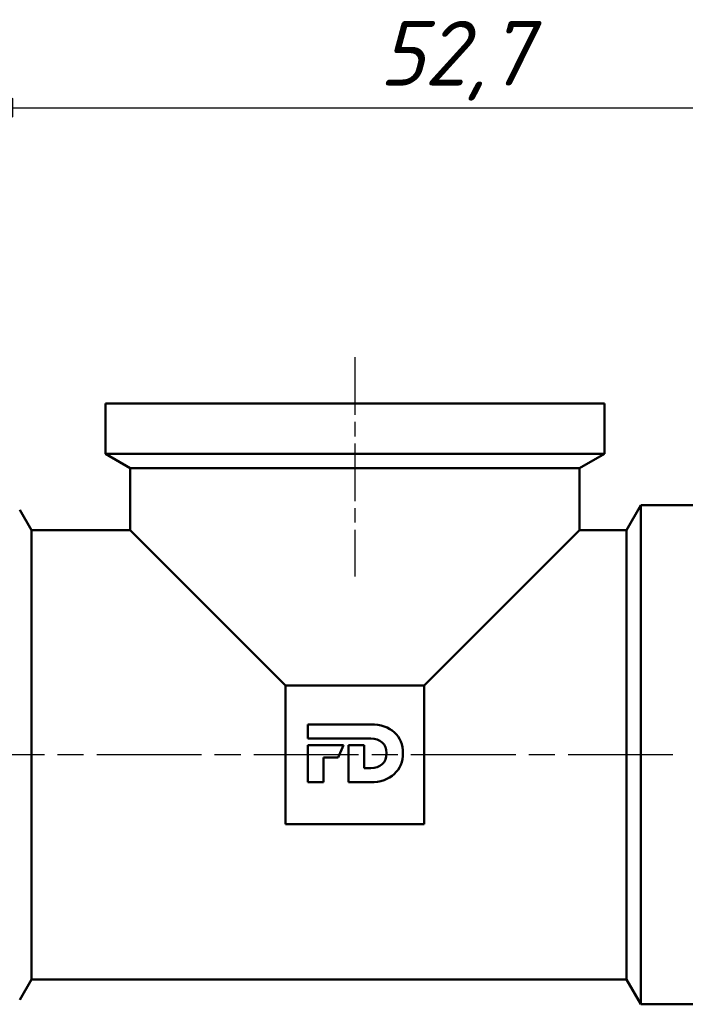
# Model space of a CAD drawing. Header units: millimetres. Extents: x -71 to 414, y -69 to 356.
# Tile 11 of 19: x 44 to 80, y 195 to 248. Entities that reach past the tile are written whole.
import ezdxf

# ---------------------------------------------------------------- set-up
doc = ezdxf.new("R2010")
doc.units = ezdxf.units.MM
doc.linetypes.add('CHAIN', pattern=[0.7087, 0.4724, -0.0591, 0.1181, -0.0591])
for name, color, linetype, lineweight in [('Видимый контур (ГОСТ)', 7, 'Continuous', 50), ('Осевая линия (ГОСТ)', 7, 'Continuous', 25), ('Размер (ГОСТ)', 7, 'Continuous', 25)]:
    doc.layers.add(name, color=color, linetype=linetype, lineweight=lineweight)
doc.styles.add('Обычный текст (ГОСТ)', font='GOST Common Italic.ttf')
doc.dimstyles.new('Обычный (ГОСТ)', dxfattribs={"dimtxt": 3.5, "dimasz": 3.5, "dimexe": 1, "dimexo": 0, "dimgap": 0.5, "dimtad": 1, "dimrnd": 1e-08, "dimtxsty": 'Обычный текст (ГОСТ)', "dimblk": 'Filled-1', "dimcen": 0.09, "dimdle": 15, "dimclrd": 256, "dimclre": 256, "dimclrt": 256, "dimazin": 2, "dimtfac": 0.714286, "dimtdec": 3, "dimtmove": 0, "dimatfit": 3, "dimfxl": 1, "dimtolj": 1, "dimlwd": 25, "dimlwe": 25, "dimarcsym": 0})

# ---------------------------------------------------------------- blocks, each defined once
blk = doc.blocks.new('Filled-1')
at = {"color": 0}
for p, q in [((0, 0), (-1, 0.143)), ((-1, 0.143), (-1, -0.143)), ((-1, 0), (0, 0)), ((-1, -0.143), (0, 0))]:
    blk.add_line(p, q, dxfattribs=at)
at = {"color": 0, "flags": 128}
blk.add_lwpolyline([(-1, -0.143), (0, 0), (-1, 0.143), (-1, -0.143)], dxfattribs=at)
at = {"color": 0}
blk.add_solid([(-1, -0.143), (0, 0), (-1, 0.143), (-1, -0.143)], dxfattribs=at)
blk = doc.blocks.new('*D8')
at = {"layer": 'Defpoints', "color": 0, "linetype": 'Continuous', "transparency": 16777216}
for p in [(92.549, 243.07), (39.849, 221.32), (92.549, 215.555)]:
    blk.add_point(p, dxfattribs=at)
at = {"layer": 'Размер (ГОСТ)', "linetype": 'Continuous', "lineweight": 25, "transparency": 16777216}
for p, q in [((39.849, 221.32), (39.849, 244.07)), ((92.549, 215.555), (92.549, 244.07)), ((43.349, 243.07), (89.049, 243.07))]:
    blk.add_line(p, q, dxfattribs=at)
at = {"layer": 'Размер (ГОСТ)', "linetype": 'Continuous', "lineweight": 25, "transparency": 16777216, "xscale": 3.5, "yscale": 3.5, "zscale": 3.5, "rotation": 180}
blk.add_blockref('Filled-1', (39.849, 243.07), dxfattribs=at)
at = {"layer": 'Размер (ГОСТ)', "linetype": 'Continuous', "lineweight": 25, "transparency": 16777216, "xscale": 3.5, "yscale": 3.5, "zscale": 3.5}
blk.add_blockref('Filled-1', (92.549, 243.07), dxfattribs=at)
at = {"layer": 'Размер (ГОСТ)', "linetype": 'Continuous', "lineweight": 25, "transparency": 16777216, "insert": (63.164, 247.77), "char_height": 3.5, "attachment_point": 1, "style": 'Обычный текст (ГОСТ)'}
blk.add_mtext('\\A1;52,7', dxfattribs=at)

msp = doc.modelspace()

# ---------------------------------------------------------------- linework, layer by layer
at = {"layer": 'Видимый контур (ГОСТ)'}
for p, q in [((48.3491, 227.0701), (75.3491, 227.0701)), ((48.3491, 227.0701), (48.3491, 224.3496)), ((75.3491, 227.0701), (75.3491, 224.3496)), ((48.3491, 224.3496), (75.3491, 224.3496)), ((49.6991, 223.5701), (48.3491, 224.3496)), ((73.9991, 223.5701), (75.3491, 224.3496)), ((49.6991, 223.5701), (73.9991, 223.5701)), ((49.6991, 223.5701), (49.6991, 220.2201)), ((73.9991, 223.5701), (73.9991, 220.2201)), ((44.3491, 220.2201), (43.714, 221.3201)), ((76.5491, 220.2201), (77.3285, 221.5701)), ((77.3285, 221.5701), (77.3285, 194.5701)), ((80.5491, 221.5701), (77.3285, 221.5701)), ((44.3491, 220.2201), (44.3491, 195.9201)), ((49.6991, 220.2201), (44.3491, 220.2201)), ((49.6991, 220.2201), (58.0991, 211.8201)), ((65.5991, 211.8201), (73.9991, 220.2201)), ((76.5491, 220.2201), (73.9991, 220.2201)), ((76.5491, 220.2201), (76.5491, 195.9201)), ((58.0991, 211.8201), (58.0991, 204.3201)), ((65.5991, 211.8201), (58.0991, 211.8201)), ((65.5991, 204.3201), (65.5991, 211.8201)), ((59.2958, 209.7144), (62.695, 209.7144)), ((59.2958, 208.9526), (59.2958, 209.7144)), ((62.708, 208.9526), (59.2958, 208.9526)), ((59.2958, 208.5963), (61.2271, 208.5963)), ((59.2958, 206.5781), (59.2958, 208.5963)), ((61.2271, 208.5963), (60.9379, 207.9147)), ((61.4952, 206.5781), (61.4952, 208.5963)), ((61.4952, 208.5963), (62.357, 208.5963)), ((62.357, 208.5963), (62.357, 207.3487)), ((60.1574, 207.9147), (60.1574, 206.5781)), ((60.9379, 207.9147), (60.1574, 207.9147)), ((62.357, 207.3487), (62.708, 207.3487)), ((60.1574, 206.5781), (59.2958, 206.5781)), ((62.6768, 206.5781), (61.4952, 206.5781)), ((58.0991, 204.3201), (65.5991, 204.3201)), ((44.3491, 195.9201), (43.714, 194.8201)), ((76.5491, 195.9201), (44.3491, 195.9201)), ((76.5491, 195.9201), (77.3285, 194.5701)), ((80.5491, 194.5701), (77.3285, 194.5701))]:
    msp.add_line(p, q, dxfattribs=at)
for points in [[(62.695, 209.7144), (63.8053, 209.7144), (64.4492, 209.0692), (64.4492, 208.1555)], [(63.5654, 208.1505), (63.5654, 208.6528), (63.2232, 208.9526), (62.708, 208.9526)], [(64.4492, 208.1555), (64.4492, 207.2505), (63.796, 206.5781), (62.6768, 206.5781)], [(62.708, 207.3487), (63.2232, 207.3487), (63.5654, 207.6364), (63.5654, 208.1505)]]:
    msp.add_open_spline(points, degree=3, dxfattribs=at)
at = {"layer": 'Осевая линия (ГОСТ)', "linetype": 'CHAIN', "ltscale": 6.582875}
msp.add_line((61.8491, 229.5701), (61.8491, 217.7201), dxfattribs=at)
at = {"layer": 'Осевая линия (ГОСТ)', "linetype": 'CHAIN', "ltscale": 11.993792}
msp.add_line((79.0491, 208.0701), (37.3491, 208.0701), dxfattribs=at)

# ---------------------------------------------------------------- dimensions: what is measured, and where the dimension line sits
at = {"layer": 'Размер (ГОСТ)', "linetype": 'Continuous', "lineweight": 25}
dim = msp.add_linear_dim(base=(92.5491, 243.0701), p1=(39.8491, 221.3201), p2=(92.5491, 215.5551), angle=180, dimstyle='Обычный (ГОСТ)', override={"dimgap": 0.5, "dimdec": 2, "dimtol": 0, "dimlim": 0, "dimtp": 0, "dimtm": 0, "dimtdec": 3, "dimtofl": 0, "dimatfit": 1}, dxfattribs=at)
dim.commit()
dim.dimension.update_dxf_attribs({"geometry": '*D8', "text_midpoint": (67.6554, 243.0701), "dimtype": 160})

doc.saveas('drawing.dxf')
